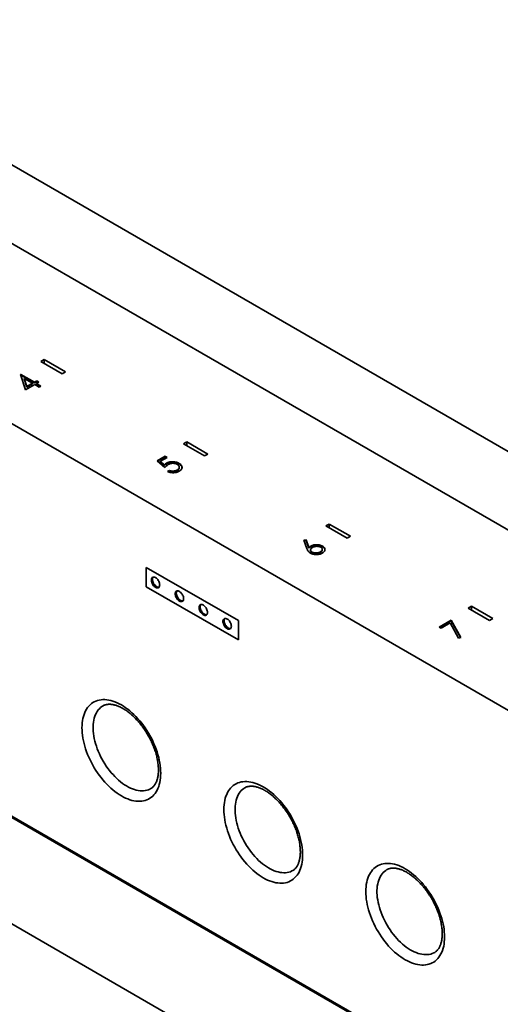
# Paper-space layout 'Blatt1' of a CAD drawing. Header units: millimetres. Extents: x 5 to 589, y 4 to 401.
# Tile 3 of 11: x 75 to 136, y 77 to 201. Entities that reach past the tile are written whole.
import ezdxf

# ---------------------------------------------------------------- set-up
doc = ezdxf.new("R2010")
doc.units = ezdxf.units.MM

psp = doc.layouts.new('Blatt1')

# ---------------------------------------------------------------- linework, layer by layer
at = {"color": 7, "linetype": 'Continuous', "lineweight": 35}
for p, q in [((239.72, 77.35), (24.76, 201.44)), ((47.39, 198.34), (262.35, 74.24)), ((219.93, 65.92), (4.97, 190.01)), ((77.94, 158.42), (77.51, 158.17)), ((80.63, 156.87), (77.94, 158.42)), ((77.94, 157.93), (77.94, 158.42)), ((77.51, 158.17), (80.2, 156.62)), ((74.94, 156.51), (74.98, 156.54)), ((75.55, 154.6), (74.94, 156.51)), ((74.96, 156.44), (74.98, 156.46)), ((74.98, 156.54), (76.7, 155.55)), ((74.98, 156.46), (74.98, 156.54)), ((74.98, 156.46), (76.7, 155.47)), ((75.4, 156.04), (75.74, 155)), ((76.47, 155.42), (75.4, 156.04)), ((75.4, 155.96), (75.4, 156.04)), ((75.4, 155.96), (75.74, 154.91)), ((80.2, 156.62), (80.63, 156.87)), ((76.73, 155.27), (75.55, 154.6)), ((75.74, 155), (76.47, 155.42)), ((75.74, 154.91), (76.47, 155.34)), ((75.74, 154.91), (75.74, 155)), ((76.47, 155.34), (76.47, 155.42)), ((76.7, 155.55), (76.98, 155.71)), ((76.7, 155.47), (76.98, 155.63)), ((76.7, 155.47), (76.7, 155.55)), ((77.3, 154.94), (76.73, 155.27)), ((77.24, 155.57), (76.95, 155.4)), ((76.95, 155.4), (77.52, 155.07)), ((76.95, 155.32), (76.95, 155.4)), ((76.95, 155.32), (77.45, 155.03)), ((76.98, 155.71), (77.24, 155.57)), ((76.98, 155.63), (76.98, 155.71)), ((76.98, 155.63), (77.16, 155.53)), ((77.52, 155.07), (77.3, 154.94)), ((95.97, 148.01), (95.55, 147.76)), ((95.55, 147.76), (98.23, 146.21)), ((98.66, 146.46), (95.97, 148.01)), ((95.97, 147.52), (95.97, 148.01)), ((92.22, 145.6), (93.24, 146.18)), ((92.28, 145.55), (93.24, 146.1)), ((93.49, 146.04), (92.65, 145.55)), ((93.24, 146.18), (93.49, 146.04)), ((93.24, 146.1), (93.24, 146.18)), ((93.24, 146.1), (93.42, 146)), ((98.23, 146.21), (98.66, 146.46)), ((93.2, 144.74), (92.22, 145.6)), ((92.65, 145.55), (93.17, 145.1)), ((92.65, 145.47), (92.65, 145.55)), ((92.65, 145.47), (93.17, 145.02)), ((93.17, 145.02), (93.17, 145.1)), ((93.41, 145.21), (93.41, 145.3)), ((95, 145.2), (95, 145.28)), ((95.03, 144.71), (95.03, 144.8)), ((93.55, 144.24), (93.78, 144.37)), ((93.64, 144.21), (93.78, 144.29)), ((93.78, 144.29), (93.78, 144.37)), ((94.77, 144.35), (94.77, 144.43)), ((220.84, 15.74), (5.88, 139.84)), ((5.88, 139.67), (220.84, 15.58)), ((6.17, 139.67), (220.84, 15.74)), ((114, 137.6), (113.58, 137.35)), ((113.58, 137.35), (116.26, 135.8)), ((116.69, 136.05), (114, 137.6)), ((114, 137.11), (114, 137.6)), ((116.26, 135.8), (116.69, 136.05)), ((110.79, 135.57), (111.1, 135.59)), ((111.18, 134.5), (110.79, 135.57)), ((110.82, 135.49), (111.1, 135.51)), ((111.1, 135.59), (111.44, 134.64)), ((111.1, 135.51), (111.1, 135.59)), ((111.1, 135.51), (111.44, 134.56)), ((111.44, 134.56), (111.44, 134.64)), ((111.68, 134.72), (111.68, 134.8)), ((113.14, 134.72), (113.14, 134.8)), ((111.65, 134.33), (111.65, 134.24)), ((111.85, 133.96), (111.85, 134.04)), ((112.89, 133.99), (112.89, 134.07)), ((113.12, 134.32), (113.12, 134.4)), ((102.51, 125.37), (90.84, 132.11)), ((90.84, 132.11), (90.84, 129.66)), ((90.84, 129.66), (102.51, 122.92)), ((132.03, 127.19), (131.61, 126.94)), ((134.72, 125.64), (132.03, 127.19)), ((132.03, 126.7), (132.03, 127.19)), ((131.61, 126.94), (134.3, 125.39)), ((102.51, 122.92), (102.51, 125.37)), ((127.9, 124.56), (129.43, 125.44)), ((127.97, 124.52), (129.43, 125.36)), ((129.3, 125.08), (128.16, 124.41)), ((130.37, 123.17), (129.3, 125.08)), ((129.43, 125.44), (130.66, 123.22)), ((129.43, 125.36), (129.43, 125.44)), ((129.43, 125.36), (130.62, 123.22)), ((134.3, 125.39), (134.72, 125.64)), ((128.16, 124.41), (127.9, 124.56)), ((130.66, 123.22), (130.37, 123.17)), ((109.76, 66.23), (27.52, 113.71))]:
    psp.add_line(p, q, dxfattribs=at)
at = {"color": 7, "linetype": 'Continuous', "lineweight": 35, "flags": 128}
for points in [[(92.55, 129.9), (92.54, 130.01), (92.52, 130.12), (92.48, 130.23), (92.43, 130.35), (92.37, 130.46), (92.3, 130.56), (92.22, 130.66), (92.13, 130.74), (92.04, 130.8), (91.95, 130.85), (91.86, 130.88), (91.78, 130.89), (91.7, 130.88), (91.64, 130.85), (91.58, 130.8), (91.54, 130.73), (91.51, 130.65), (91.49, 130.56), (91.49, 130.46), (91.51, 130.35), (91.54, 130.23), (91.58, 130.11), (91.64, 130), (91.7, 129.89), (91.78, 129.79), (91.86, 129.71), (91.95, 129.63), (92.04, 129.58), (92.13, 129.54), (92.22, 129.52), (92.3, 129.52), (92.37, 129.54), (92.43, 129.58), (92.48, 129.64), (92.52, 129.71), (92.54, 129.8), (92.55, 129.9)], [(91.72, 130.88), (91.72, 130.88), (91.68, 130.82), (91.65, 130.74), (91.63, 130.64), (91.63, 130.54), (91.65, 130.43), (91.68, 130.31), (91.72, 130.2), (91.78, 130.08), (91.84, 129.97), (91.92, 129.88), (92, 129.79), (92.09, 129.72), (92.18, 129.66), (92.27, 129.62), (92.36, 129.6), (92.44, 129.6), (92.46, 129.61)], [(95.57, 128.15), (95.56, 128.26), (95.54, 128.37), (95.5, 128.49), (95.45, 128.6), (95.39, 128.72), (95.32, 128.82), (95.24, 128.91), (95.15, 128.99), (95.06, 129.06), (94.97, 129.1), (94.89, 129.13), (94.8, 129.14), (94.73, 129.13), (94.66, 129.1), (94.6, 129.05), (94.56, 128.99), (94.53, 128.91), (94.51, 128.82), (94.51, 128.71), (94.53, 128.6), (94.56, 128.48), (94.6, 128.37), (94.66, 128.26), (94.73, 128.15), (94.8, 128.05), (94.89, 127.96), (94.97, 127.89), (95.06, 127.83), (95.15, 127.79), (95.24, 127.78), (95.32, 127.78), (95.39, 127.8), (95.45, 127.84), (95.5, 127.89), (95.54, 127.97), (95.56, 128.05), (95.57, 128.15)], [(94.74, 129.14), (94.74, 129.14), (94.7, 129.07), (94.67, 128.99), (94.65, 128.9), (94.65, 128.79), (94.67, 128.68), (94.7, 128.57), (94.74, 128.45), (94.8, 128.34), (94.87, 128.23), (94.94, 128.13), (95.03, 128.04), (95.12, 127.97), (95.21, 127.91), (95.3, 127.88), (95.38, 127.86), (95.46, 127.86), (95.48, 127.86)], [(98.6, 126.41), (98.59, 126.51), (98.57, 126.63), (98.53, 126.74), (98.48, 126.86), (98.42, 126.97), (98.34, 127.07), (98.26, 127.17), (98.18, 127.25), (98.09, 127.31), (98, 127.36), (97.91, 127.39), (97.83, 127.4), (97.75, 127.39), (97.68, 127.36), (97.63, 127.31), (97.58, 127.24), (97.55, 127.16), (97.54, 127.07), (97.54, 126.97), (97.55, 126.85), (97.58, 126.74), (97.63, 126.62), (97.68, 126.51), (97.75, 126.4), (97.83, 126.3), (97.91, 126.22), (98, 126.14), (98.09, 126.09), (98.18, 126.05), (98.26, 126.03), (98.34, 126.03), (98.42, 126.05), (98.48, 126.09), (98.53, 126.15), (98.57, 126.22), (98.59, 126.31), (98.6, 126.41)], [(97.77, 127.39), (97.77, 127.39), (97.72, 127.33), (97.69, 127.24), (97.68, 127.15), (97.68, 127.05), (97.69, 126.94), (97.72, 126.82), (97.77, 126.71), (97.82, 126.59), (97.89, 126.48), (97.97, 126.39), (98.05, 126.3), (98.14, 126.23), (98.23, 126.17), (98.32, 126.13), (98.4, 126.11), (98.48, 126.11), (98.5, 126.12)], [(101.62, 124.66), (101.61, 124.77), (101.59, 124.88), (101.55, 125), (101.5, 125.11), (101.44, 125.22), (101.37, 125.33), (101.29, 125.42), (101.2, 125.5), (101.11, 125.57), (101.02, 125.61), (100.93, 125.64), (100.85, 125.65), (100.77, 125.64), (100.71, 125.61), (100.65, 125.56), (100.61, 125.5), (100.58, 125.42), (100.56, 125.32), (100.56, 125.22), (100.58, 125.11), (100.61, 124.99), (100.65, 124.88), (100.71, 124.76), (100.77, 124.66), (100.85, 124.56), (100.93, 124.47), (101.02, 124.4), (101.11, 124.34), (101.2, 124.3), (101.29, 124.28), (101.37, 124.29), (101.44, 124.31), (101.5, 124.34), (101.55, 124.4), (101.59, 124.47), (101.61, 124.56), (101.62, 124.66)], [(100.79, 125.65), (100.79, 125.65), (100.75, 125.58), (100.72, 125.5), (100.7, 125.41), (100.7, 125.3), (100.72, 125.19), (100.75, 125.08), (100.79, 124.96), (100.85, 124.85), (100.91, 124.74), (100.99, 124.64), (101.07, 124.55), (101.16, 124.48), (101.25, 124.42), (101.34, 124.39), (101.43, 124.37), (101.51, 124.37), (101.53, 124.37)], [(92.68, 106.06), (92.67, 105.75), (92.65, 105.45), (92.62, 105.17), (92.57, 104.89), (92.5, 104.62), (92.42, 104.37), (92.33, 104.13), (92.22, 103.91), (92.1, 103.7), (91.97, 103.5), (91.82, 103.32), (91.67, 103.16), (91.5, 103.02), (91.32, 102.89), (91.13, 102.78), (90.92, 102.69), (90.71, 102.61), (90.49, 102.56), (90.27, 102.52), (90.03, 102.5), (89.79, 102.5), (89.54, 102.52), (89.29, 102.56), (89.03, 102.62), (88.77, 102.7), (88.5, 102.79), (88.24, 102.9), (87.97, 103.03), (87.7, 103.18), (87.43, 103.34), (87.16, 103.53), (86.89, 103.72), (86.63, 103.93), (86.36, 104.16), (86.11, 104.4), (85.85, 104.65), (85.6, 104.92), (85.36, 105.2), (85.13, 105.49), (84.9, 105.79), (84.68, 106.1), (84.47, 106.41), (84.27, 106.74), (84.08, 107.07), (83.9, 107.4), (83.73, 107.74), (83.57, 108.09), (83.43, 108.44), (83.29, 108.78), (83.17, 109.13), (83.07, 109.48), (82.97, 109.83), (82.89, 110.17), (82.83, 110.51), (82.78, 110.85), (82.74, 111.18), (82.72, 111.5), (82.71, 111.81), (82.72, 112.12), (82.74, 112.42), (82.78, 112.71), (82.83, 112.99), (82.89, 113.25), (82.97, 113.5), (83.07, 113.74), (83.17, 113.97), (83.29, 114.18), (83.43, 114.37), (83.57, 114.55), (83.73, 114.71), (83.9, 114.86), (84.08, 114.99), (84.27, 115.1), (84.47, 115.19), (84.68, 115.26), (84.9, 115.32), (85.13, 115.35), (85.36, 115.37), (85.6, 115.37), (85.85, 115.35), (86.11, 115.31), (86.36, 115.25), (86.63, 115.18), (86.89, 115.08), (87.16, 114.97), (87.43, 114.84), (87.7, 114.69), (87.97, 114.53), (88.24, 114.35), (88.5, 114.15), (88.77, 113.94), (89.03, 113.71), (89.29, 113.47), (89.54, 113.22), (89.79, 112.95), (90.03, 112.68), (90.27, 112.39), (90.49, 112.09), (90.71, 111.78), (90.92, 111.46), (91.13, 111.14), (91.32, 110.81), (91.5, 110.47), (91.67, 110.13), (91.82, 109.79), (91.97, 109.44), (92.1, 109.09), (92.22, 108.74), (92.33, 108.39), (92.42, 108.05), (92.5, 107.7), (92.57, 107.36), (92.62, 107.03), (92.65, 106.7), (92.67, 106.38), (92.68, 106.06)], [(85.38, 114.59), (85.23, 114.49), (85.06, 114.36), (84.91, 114.22), (84.77, 114.06), (84.65, 113.88), (84.53, 113.69), (84.43, 113.48), (84.35, 113.26), (84.27, 113.02), (84.22, 112.77), (84.17, 112.51), (84.14, 112.24), (84.13, 111.96), (84.13, 111.67), (84.14, 111.37), (84.17, 111.07), (84.22, 110.75), (84.27, 110.44), (84.35, 110.12), (84.43, 109.8), (84.53, 109.47), (84.65, 109.15), (84.77, 108.83), (84.91, 108.5), (85.06, 108.18), (85.23, 107.87), (85.4, 107.56), (85.59, 107.26), (85.78, 106.96), (85.98, 106.67), (86.19, 106.39), (86.41, 106.12), (86.64, 105.87), (86.87, 105.62), (87.11, 105.39), (87.35, 105.17), (87.59, 104.96), (87.84, 104.77), (88.09, 104.6), (88.34, 104.44), (88.59, 104.3), (88.84, 104.18), (89.09, 104.07), (89.34, 103.98), (89.58, 103.92), (89.82, 103.87), (90.06, 103.83), (90.28, 103.82), (90.51, 103.83), (90.72, 103.85), (90.93, 103.9), (91.13, 103.96), (91.32, 104.05), (91.43, 104.11)], [(110.64, 95.69), (110.64, 95.38), (110.61, 95.09), (110.58, 94.8), (110.53, 94.52), (110.46, 94.26), (110.38, 94), (110.29, 93.76), (110.18, 93.54), (110.06, 93.33), (109.93, 93.13), (109.78, 92.96), (109.63, 92.79), (109.46, 92.65), (109.28, 92.52), (109.09, 92.41), (108.88, 92.32), (108.67, 92.24), (108.45, 92.19), (108.23, 92.15), (107.99, 92.13), (107.75, 92.14), (107.5, 92.16), (107.25, 92.19), (106.99, 92.25), (106.73, 92.33), (106.46, 92.42), (106.2, 92.53), (105.93, 92.66), (105.66, 92.81), (105.39, 92.98), (105.12, 93.16), (104.85, 93.35), (104.59, 93.57), (104.32, 93.79), (104.07, 94.03), (103.81, 94.29), (103.56, 94.55), (103.32, 94.83), (103.09, 95.12), (102.86, 95.42), (102.64, 95.73), (102.43, 96.04), (102.23, 96.37), (102.04, 96.7), (101.86, 97.04), (101.69, 97.38), (101.53, 97.72), (101.39, 98.07), (101.25, 98.41), (101.13, 98.76), (101.03, 99.11), (100.93, 99.46), (100.85, 99.8), (100.79, 100.14), (100.74, 100.48), (100.7, 100.81), (100.68, 101.13), (100.67, 101.45), (100.68, 101.75), (100.7, 102.05), (100.74, 102.34), (100.79, 102.62), (100.85, 102.88), (100.93, 103.13), (101.03, 103.37), (101.13, 103.6), (101.25, 103.81), (101.39, 104), (101.53, 104.18), (101.69, 104.34), (101.86, 104.49), (102.04, 104.62), (102.23, 104.73), (102.43, 104.82), (102.64, 104.89), (102.86, 104.95), (103.09, 104.98), (103.32, 105), (103.56, 105), (103.81, 104.98), (104.07, 104.94), (104.32, 104.89), (104.59, 104.81), (104.85, 104.71), (105.12, 104.6), (105.39, 104.47), (105.66, 104.33), (105.93, 104.16), (106.2, 103.98), (106.46, 103.78), (106.73, 103.57), (106.99, 103.35), (107.25, 103.11), (107.5, 102.85), (107.75, 102.58), (107.99, 102.31), (108.23, 102.02), (108.45, 101.72), (108.67, 101.41), (108.88, 101.09), (109.09, 100.77), (109.28, 100.44), (109.46, 100.1), (109.63, 99.76), (109.78, 99.42), (109.93, 99.07), (110.06, 98.72), (110.18, 98.37), (110.29, 98.03), (110.38, 97.68), (110.46, 97.34), (110.53, 97), (110.58, 96.66), (110.61, 96.33), (110.64, 96.01), (110.64, 95.69)], [(103.34, 104.22), (103.19, 104.12), (103.03, 103.99), (102.87, 103.85), (102.73, 103.69), (102.61, 103.51), (102.49, 103.32), (102.39, 103.11), (102.31, 102.89), (102.23, 102.65), (102.18, 102.4), (102.13, 102.14), (102.1, 101.87), (102.09, 101.59), (102.09, 101.3), (102.1, 101), (102.13, 100.7), (102.18, 100.39), (102.23, 100.07), (102.31, 99.75), (102.39, 99.43), (102.49, 99.1), (102.61, 98.78), (102.73, 98.46), (102.87, 98.14), (103.03, 97.82), (103.19, 97.5), (103.36, 97.19), (103.55, 96.89), (103.74, 96.59), (103.94, 96.3), (104.15, 96.02), (104.37, 95.76), (104.6, 95.5), (104.83, 95.25), (105.07, 95.02), (105.31, 94.8), (105.55, 94.59), (105.8, 94.41), (106.05, 94.23), (106.3, 94.07), (106.55, 93.93), (106.8, 93.81), (107.05, 93.7), (107.3, 93.62), (107.54, 93.55), (107.78, 93.5), (108.02, 93.47), (108.24, 93.45), (108.47, 93.46), (108.68, 93.49), (108.89, 93.53), (109.09, 93.59), (109.28, 93.68), (109.39, 93.74)], [(128.6, 85.32), (128.6, 85.01), (128.57, 84.72), (128.54, 84.43), (128.49, 84.15), (128.42, 83.89), (128.34, 83.63), (128.25, 83.4), (128.14, 83.17), (128.02, 82.96), (127.89, 82.77), (127.74, 82.59), (127.59, 82.43), (127.42, 82.28), (127.24, 82.15), (127.05, 82.04), (126.85, 81.95), (126.63, 81.88), (126.42, 81.82), (126.19, 81.78), (125.95, 81.77), (125.71, 81.77), (125.46, 81.79), (125.21, 81.83), (124.95, 81.88), (124.69, 81.96), (124.42, 82.05), (124.16, 82.17), (123.89, 82.3), (123.62, 82.44), (123.35, 82.61), (123.08, 82.79), (122.81, 82.99), (122.55, 83.2), (122.28, 83.42), (122.03, 83.66), (121.77, 83.92), (121.52, 84.18), (121.28, 84.46), (121.05, 84.75), (120.82, 85.05), (120.6, 85.36), (120.39, 85.68), (120.19, 86), (120, 86.33), (119.82, 86.67), (119.65, 87.01), (119.49, 87.35), (119.35, 87.7), (119.21, 88.05), (119.09, 88.39), (118.99, 88.74), (118.89, 89.09), (118.81, 89.43), (118.75, 89.77), (118.7, 90.11), (118.66, 90.44), (118.64, 90.76), (118.63, 91.08), (118.64, 91.39), (118.66, 91.68), (118.7, 91.97), (118.75, 92.25), (118.81, 92.51), (118.89, 92.77), (118.99, 93), (119.09, 93.23), (119.21, 93.44), (119.35, 93.63), (119.49, 93.81), (119.65, 93.98), (119.82, 94.12), (120, 94.25), (120.19, 94.36), (120.39, 94.45), (120.6, 94.52), (120.82, 94.58), (121.05, 94.62), (121.28, 94.63), (121.52, 94.63), (121.77, 94.61), (122.03, 94.57), (122.28, 94.52), (122.55, 94.44), (122.81, 94.35), (123.08, 94.23), (123.35, 94.1), (123.62, 93.96), (123.89, 93.79), (124.16, 93.61), (124.42, 93.42), (124.69, 93.2), (124.95, 92.98), (125.21, 92.74), (125.46, 92.48), (125.71, 92.22), (125.95, 91.94), (126.19, 91.65), (126.42, 91.35), (126.63, 91.04), (126.85, 90.72), (127.05, 90.4), (127.24, 90.07), (127.42, 89.73), (127.59, 89.39), (127.74, 89.05), (127.89, 88.7), (128.02, 88.35), (128.14, 88.01), (128.25, 87.66), (128.34, 87.31), (128.42, 86.97), (128.49, 86.63), (128.54, 86.29), (128.57, 85.96), (128.6, 85.64), (128.6, 85.32)], [(121.3, 93.85), (121.15, 93.75), (120.99, 93.62), (120.83, 93.48), (120.7, 93.32), (120.57, 93.14), (120.46, 92.95), (120.35, 92.74), (120.27, 92.52), (120.2, 92.28), (120.14, 92.03), (120.09, 91.77), (120.06, 91.5), (120.05, 91.22), (120.05, 90.93), (120.06, 90.63), (120.09, 90.33), (120.14, 90.02), (120.2, 89.7), (120.27, 89.38), (120.35, 89.06), (120.46, 88.74), (120.57, 88.41), (120.7, 88.09), (120.83, 87.77), (120.99, 87.45), (121.15, 87.13), (121.32, 86.82), (121.51, 86.52), (121.7, 86.22), (121.9, 85.93), (122.11, 85.66), (122.33, 85.39), (122.56, 85.13), (122.79, 84.88), (123.03, 84.65), (123.27, 84.43), (123.51, 84.23), (123.76, 84.04), (124.01, 83.86), (124.26, 83.71), (124.51, 83.56), (124.76, 83.44), (125.01, 83.34), (125.26, 83.25), (125.5, 83.18), (125.74, 83.13), (125.98, 83.1), (126.21, 83.09), (126.43, 83.09), (126.64, 83.12), (126.85, 83.16), (127.05, 83.23), (127.24, 83.31), (127.35, 83.37)]]:
    psp.add_lwpolyline(points, dxfattribs=at)
at = {"color": 7, "linetype": 'Continuous', "lineweight": 35}
for points, knots in [([(93.17, 145.1), (93.2, 145.14), (93.27, 145.21), (93.37, 145.27), (93.41, 145.3)], [0, 0, 0, 0, 0.560064, 1, 1, 1, 1]), ([(93.17, 145.02), (93.2, 145.06), (93.27, 145.13), (93.37, 145.19), (93.41, 145.21)], [0, 0, 0, 0, 0.560064, 1, 1, 1, 1]), ([(93.62, 145.13), (93.57, 145.09), (93.47, 145.03), (93.33, 144.9), (93.25, 144.8), (93.2, 144.74)], [0, 0, 0, 0, 0.279903, 0.559946, 1, 1, 1, 1]), ([(93.41, 145.3), (93.47, 145.33), (93.59, 145.39), (93.82, 145.46), (94.06, 145.49), (94.32, 145.49), (94.57, 145.45), (94.8, 145.38), (94.93, 145.31), (95, 145.28)], [0, 0, 0, 0, 0.140067, 0.280023, 0.41996, 0.559955, 0.70657, 0.85323, 1, 1, 1, 1]), ([(93.41, 145.21), (93.47, 145.25), (93.59, 145.31), (93.82, 145.38), (94.06, 145.41), (94.32, 145.41), (94.57, 145.37), (94.8, 145.3), (94.93, 145.23), (95, 145.2)], [0, 0, 0, 0, 0.140067, 0.280023, 0.41996, 0.559955, 0.70657, 0.85323, 1, 1, 1, 1]), ([(94.77, 145.15), (94.72, 145.18), (94.63, 145.22), (94.47, 145.27), (94.29, 145.29), (94.11, 145.29), (93.93, 145.25), (93.76, 145.2), (93.67, 145.15), (93.62, 145.13)], [0, 0, 0, 0, 0.140047, 0.28, 0.419906, 0.559882, 0.706504, 0.853195, 1, 1, 1, 1]), ([(94.77, 144.43), (94.81, 144.46), (94.9, 144.51), (94.98, 144.62), (95.03, 144.73), (95.03, 144.84), (94.99, 144.96), (94.9, 145.07), (94.81, 145.13), (94.77, 145.15)], [0, 0, 0, 0, 0.140052, 0.280021, 0.420047, 0.56009, 0.706704, 0.853285, 1, 1, 1, 1]), ([(94.77, 144.35), (94.81, 144.38), (94.9, 144.43), (94.98, 144.53), (95.03, 144.63), (95.02, 144.69), (95.02, 144.71)], [0, 0, 0, 0, 0.2771985, 0.5542323, 0.8313806, 1, 1, 1, 1]), ([(95, 145.28), (95.06, 145.24), (95.18, 145.16), (95.3, 145.02), (95.38, 144.87), (95.39, 144.71), (95.33, 144.55), (95.2, 144.4), (95.07, 144.32), (95.01, 144.28)], [0, 0, 0, 0, 0.140076, 0.280095, 0.420124, 0.560031, 0.706617, 0.853266, 1, 1, 1, 1]), ([(95, 145.2), (95.06, 145.16), (95.18, 145.08), (95.3, 144.94), (95.37, 144.8), (95.37, 144.72), (95.37, 144.68)], [0, 0, 0, 0, 0.274433, 0.548755, 0.823097, 1, 1, 1, 1]), ([(95.01, 144.28), (94.95, 144.25), (94.84, 144.19), (94.64, 144.13), (94.42, 144.1), (94.19, 144.09), (93.96, 144.11), (93.75, 144.17), (93.62, 144.22), (93.55, 144.24)], [0, 0, 0, 0, 0.140034, 0.279956, 0.419933, 0.559946, 0.706587, 0.853241, 1, 1, 1, 1]), ([(93.78, 144.37), (93.83, 144.35), (93.95, 144.31), (94.15, 144.28), (94.34, 144.29), (94.5, 144.33), (94.65, 144.37), (94.73, 144.41), (94.77, 144.43)], [0, 0, 0, 0, 0.186755, 0.373148, 0.559643, 0.706447, 0.853219, 1, 1, 1, 1]), ([(93.78, 144.29), (93.83, 144.27), (93.95, 144.23), (94.15, 144.2), (94.34, 144.21), (94.5, 144.24), (94.65, 144.29), (94.73, 144.33), (94.77, 144.35)], [0, 0, 0, 0, 0.186755, 0.373148, 0.559643, 0.706447, 0.853219, 1, 1, 1, 1]), ([(111.44, 134.64), (111.48, 134.67), (111.55, 134.73), (111.64, 134.78), (111.68, 134.8)], [0, 0, 0, 0, 0.55991, 1, 1, 1, 1]), ([(111.44, 134.56), (111.48, 134.59), (111.55, 134.65), (111.64, 134.7), (111.68, 134.72)], [0, 0, 0, 0, 0.55991, 1, 1, 1, 1]), ([(111.88, 134.63), (111.84, 134.6), (111.74, 134.54), (111.66, 134.42), (111.64, 134.31), (111.68, 134.2), (111.74, 134.12), (111.82, 134.07), (111.85, 134.04)], [0, 0, 0, 0, 0.1867495, 0.3732258, 0.5597573, 0.7065049, 0.8532072, 1, 1, 1, 1]), ([(111.68, 134.8), (111.73, 134.83), (111.85, 134.89), (112.05, 134.95), (112.28, 134.98), (112.51, 134.98), (112.74, 134.96), (112.96, 134.89), (113.08, 134.83), (113.14, 134.8)], [0, 0, 0, 0, 0.140066, 0.280025, 0.419993, 0.560049, 0.706652, 0.853292, 1, 1, 1, 1]), ([(111.68, 134.72), (111.73, 134.75), (111.85, 134.81), (112.05, 134.87), (112.28, 134.9), (112.51, 134.9), (112.74, 134.87), (112.96, 134.81), (113.08, 134.75), (113.14, 134.72)], [0, 0, 0, 0, 0.140066, 0.280025, 0.419993, 0.560049, 0.706652, 0.853292, 1, 1, 1, 1]), ([(112.93, 134.67), (112.89, 134.69), (112.81, 134.73), (112.66, 134.77), (112.49, 134.78), (112.33, 134.77), (112.16, 134.74), (112.01, 134.7), (111.92, 134.65), (111.88, 134.63)], [0, 0, 0, 0, 0.1399401, 0.2797476, 0.4197506, 0.5598184, 0.7064832, 0.8532133, 1, 1, 1, 1]), ([(112.89, 134.07), (112.93, 134.1), (113.03, 134.16), (113.11, 134.28), (113.13, 134.4), (113.11, 134.5), (113.04, 134.59), (112.97, 134.64), (112.93, 134.67)], [0, 0, 0, 0, 0.18672, 0.373256, 0.559953, 0.706645, 0.853289, 1, 1, 1, 1]), ([(113.14, 134.8), (113.2, 134.77), (113.3, 134.7), (113.41, 134.57), (113.47, 134.44), (113.46, 134.3), (113.4, 134.16), (113.29, 134.03), (113.18, 133.95), (113.13, 133.92)], [0, 0, 0, 0, 0.139994, 0.2799831, 0.4199938, 0.5599974, 0.7066632, 0.8533289, 1, 1, 1, 1]), ([(113.14, 134.72), (113.2, 134.69), (113.3, 134.62), (113.41, 134.49), (113.44, 134.4), (113.45, 134.36)], [0, 0, 0, 0, 0.335763, 0.671514, 1, 1, 1, 1]), ([(111.62, 133.92), (111.56, 133.97), (111.42, 134.06), (111.31, 134.21), (111.23, 134.36), (111.2, 134.45), (111.18, 134.5)], [0, 0, 0, 0, 0.279675, 0.559582, 0.779779, 1, 1, 1, 1]), ([(113.13, 133.92), (113.07, 133.89), (112.95, 133.83), (112.74, 133.77), (112.51, 133.73), (112.27, 133.73), (112.03, 133.77), (111.81, 133.83), (111.69, 133.89), (111.62, 133.92)], [0, 0, 0, 0, 0.140006, 0.280023, 0.420043, 0.559996, 0.706648, 0.853318, 1, 1, 1, 1]), ([(111.66, 134.24), (111.65, 134.23), (111.65, 134.19), (111.68, 134.12), (111.74, 134.03), (111.82, 133.99), (111.85, 133.96)], [0, 0, 0, 0, 0.082567, 0.388378, 0.694095, 1, 1, 1, 1]), ([(111.85, 134.04), (111.9, 134.02), (111.98, 133.98), (112.13, 133.95), (112.29, 133.93), (112.45, 133.94), (112.61, 133.96), (112.76, 134.01), (112.84, 134.05), (112.89, 134.07)], [0, 0, 0, 0, 0.139957, 0.279891, 0.419846, 0.559911, 0.706586, 0.853254, 1, 1, 1, 1]), ([(111.85, 133.96), (111.9, 133.94), (111.98, 133.9), (112.13, 133.86), (112.29, 133.85), (112.45, 133.85), (112.61, 133.88), (112.76, 133.92), (112.84, 133.97), (112.89, 133.99)], [0, 0, 0, 0, 0.139957, 0.279891, 0.419846, 0.559911, 0.706586, 0.853254, 1, 1, 1, 1]), ([(112.89, 133.99), (112.93, 134.02), (113.03, 134.08), (113.11, 134.2), (113.12, 134.28), (113.12, 134.32)], [0, 0, 0, 0, 0.338205, 0.676076, 1, 1, 1, 1]), ([(85.38, 114.58), (85.42, 114.61), (85.51, 114.65), (85.65, 114.71), (85.81, 114.75), (85.97, 114.77), (86.14, 114.78), (86.32, 114.78), (86.5, 114.76), (86.69, 114.73), (86.88, 114.68), (87.08, 114.62), (87.29, 114.54), (87.5, 114.45), (87.71, 114.34), (87.93, 114.22), (88.15, 114.09), (88.37, 113.94), (88.59, 113.77), (88.82, 113.6), (89.04, 113.41), (89.26, 113.2), (89.48, 112.98), (89.7, 112.76), (89.91, 112.52), (90.12, 112.27), (90.32, 112.01), (90.51, 111.74), (90.7, 111.46), (90.88, 111.18), (91.06, 110.89), (91.22, 110.6), (91.38, 110.3), (91.52, 110), (91.66, 109.7), (91.78, 109.39), (91.9, 109.09), (92, 108.78), (92.09, 108.48), (92.17, 108.18), (92.23, 107.89), (92.29, 107.6), (92.33, 107.31), (92.36, 107.04), (92.38, 106.77), (92.39, 106.59), (92.39, 106.49), (92.39, 106.47)], [0, 0, 0, 0, 0.0240908, 0.0519237, 0.0787764, 0.1043302, 0.1287399, 0.1522841, 0.175213, 0.1977191, 0.2199444, 0.2419919, 0.2639359, 0.2858295, 0.3077105, 0.3295974, 0.35151, 0.3734612, 0.3954589, 0.4175068, 0.4396062, 0.461756, 0.4839538, 0.506196, 0.5284784, 0.5507964, 0.5731448, 0.5955184, 0.6179118, 0.6403196, 0.6627363, 0.6851564, 0.7075735, 0.729981, 0.7523734, 0.7747453, 0.797091, 0.8194052, 0.8416825, 0.8639179, 0.8861065, 0.9082442, 0.9303273, 0.9523536, 0.9743222, 0.9950789, 1, 1, 1, 1]), ([(92.39, 106.47), (92.39, 106.42), (92.39, 106.3), (92.38, 106.09), (92.36, 105.86), (92.32, 105.64), (92.28, 105.44), (92.23, 105.24), (92.17, 105.06), (92.1, 104.9), (92.02, 104.74), (91.94, 104.6), (91.85, 104.48), (91.75, 104.36), (91.64, 104.26), (91.54, 104.17), (91.46, 104.13), (91.43, 104.11)], [0, 0, 0, 0, 0.034896, 0.101524, 0.168036, 0.234497, 0.300967, 0.367541, 0.434365, 0.501635, 0.569619, 0.638669, 0.709247, 0.781935, 0.857417, 0.936347, 1, 1, 1, 1]), ([(103.34, 104.22), (103.38, 104.24), (103.47, 104.29), (103.61, 104.34), (103.77, 104.38), (103.93, 104.4), (104.1, 104.41), (104.28, 104.41), (104.46, 104.39), (104.65, 104.36), (104.84, 104.31), (105.04, 104.25), (105.25, 104.17), (105.46, 104.08), (105.67, 103.98), (105.89, 103.86), (106.11, 103.72), (106.33, 103.57), (106.56, 103.41), (106.78, 103.23), (107, 103.04), (107.22, 102.83), (107.44, 102.62), (107.66, 102.39), (107.87, 102.15), (108.08, 101.9), (108.28, 101.64), (108.48, 101.37), (108.66, 101.1), (108.85, 100.81), (109.02, 100.52), (109.18, 100.23), (109.34, 99.93), (109.48, 99.63), (109.62, 99.33), (109.74, 99.02), (109.86, 98.72), (109.96, 98.41), (110.05, 98.11), (110.13, 97.81), (110.2, 97.52), (110.25, 97.23), (110.29, 96.95), (110.32, 96.67), (110.34, 96.41), (110.35, 96.22), (110.35, 96.12), (110.35, 96.1)], [0, 0, 0, 0, 0.024091, 0.051924, 0.078776, 0.10433, 0.12874, 0.152284, 0.175213, 0.197719, 0.219944, 0.241992, 0.263936, 0.28583, 0.307711, 0.329597, 0.35151, 0.373461, 0.395459, 0.417507, 0.439606, 0.461756, 0.483954, 0.506196, 0.528478, 0.550796, 0.573145, 0.595518, 0.617912, 0.64032, 0.662736, 0.685156, 0.707573, 0.729981, 0.752373, 0.774745, 0.797091, 0.819405, 0.841683, 0.863918, 0.886107, 0.908244, 0.930327, 0.952354, 0.974322, 0.995079, 1, 1, 1, 1]), ([(110.35, 96.1), (110.35, 96.06), (110.35, 95.93), (110.34, 95.72), (110.32, 95.49), (110.28, 95.27), (110.24, 95.07), (110.19, 94.87), (110.13, 94.69), (110.06, 94.53), (109.99, 94.37), (109.9, 94.23), (109.81, 94.11), (109.71, 93.99), (109.61, 93.89), (109.5, 93.8), (109.42, 93.76), (109.39, 93.74)], [0, 0, 0, 0, 0.0348958, 0.1015242, 0.1680362, 0.2344968, 0.3009666, 0.367541, 0.4343646, 0.5016351, 0.5696189, 0.6386693, 0.709247, 0.7819347, 0.8574169, 0.9363473, 1, 1, 1, 1]), ([(121.3, 93.85), (121.34, 93.87), (121.43, 93.92), (121.57, 93.97), (121.73, 94.01), (121.89, 94.04), (122.06, 94.05), (122.24, 94.04), (122.42, 94.02), (122.61, 93.99), (122.8, 93.94), (123, 93.88), (123.21, 93.81), (123.42, 93.71), (123.63, 93.61), (123.85, 93.49), (124.07, 93.35), (124.29, 93.2), (124.52, 93.04), (124.74, 92.86), (124.96, 92.67), (125.18, 92.46), (125.4, 92.25), (125.62, 92.02), (125.83, 91.78), (126.04, 91.53), (126.24, 91.27), (126.44, 91), (126.62, 90.73), (126.81, 90.44), (126.98, 90.16), (127.14, 89.86), (127.3, 89.56), (127.44, 89.26), (127.58, 88.96), (127.7, 88.65), (127.82, 88.35), (127.92, 88.05), (128.01, 87.74), (128.09, 87.44), (128.16, 87.15), (128.21, 86.86), (128.25, 86.58), (128.28, 86.3), (128.3, 86.04), (128.31, 85.85), (128.31, 85.75), (128.31, 85.73)], [0, 0, 0, 0, 0.024091, 0.051924, 0.078776, 0.10433, 0.12874, 0.152284, 0.175213, 0.197719, 0.219944, 0.241992, 0.263936, 0.28583, 0.307711, 0.329597, 0.35151, 0.373461, 0.395459, 0.417507, 0.439606, 0.461756, 0.483954, 0.506196, 0.528478, 0.550796, 0.573145, 0.595518, 0.617912, 0.64032, 0.662736, 0.685156, 0.707573, 0.729981, 0.752373, 0.774745, 0.797091, 0.819405, 0.841683, 0.863918, 0.886107, 0.908244, 0.930327, 0.952354, 0.974322, 0.995079, 1, 1, 1, 1]), ([(128.31, 85.73), (128.31, 85.69), (128.31, 85.56), (128.3, 85.36), (128.28, 85.13), (128.24, 84.91), (128.2, 84.7), (128.15, 84.51), (128.09, 84.33), (128.02, 84.16), (127.95, 84.01), (127.86, 83.87), (127.77, 83.74), (127.67, 83.62), (127.57, 83.52), (127.46, 83.43), (127.38, 83.39), (127.35, 83.37)], [0, 0, 0, 0, 0.0348958, 0.1015242, 0.1680362, 0.2344968, 0.3009666, 0.367541, 0.4343646, 0.5016351, 0.5696189, 0.6386693, 0.709247, 0.7819347, 0.8574169, 0.9363473, 1, 1, 1, 1])]:
    psp.add_open_spline(points, degree=3, knots=knots, dxfattribs=at)

doc.saveas('drawing.dxf')
